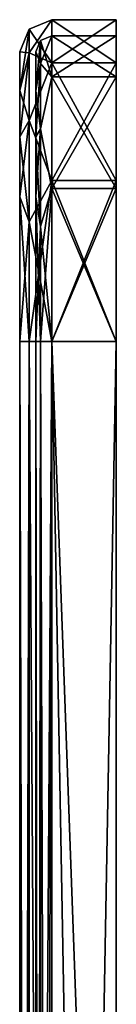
# Model space of a CAD drawing. Header units: millimetres. Extents: x -83 to 0, y -130 to 130.
# Tile 84 of 84: x -6 to 0, y 69 to 130. Entities that reach past the tile are written whole.
import ezdxf

# ---------------------------------------------------------------- set-up
doc = ezdxf.new("R2010")
doc.units = ezdxf.units.MM
doc.header["$LTSCALE"] = 65.185185
for name, color, linetype in [('173', 7, 'CONTINUOUS'), ('174', 7, 'CONTINUOUS'), ('176', 7, 'CONTINUOUS'), ('177', 7, 'CONTINUOUS'), ('178', 7, 'CONTINUOUS'), ('180', 7, 'CONTINUOUS'), ('181', 7, 'CONTINUOUS'), ('182', 7, 'CONTINUOUS'), ('183', 7, 'CONTINUOUS'), ('186', 7, 'CONTINUOUS'), ('187', 7, 'CONTINUOUS'), ('190', 7, 'CONTINUOUS'), ('191', 7, 'CONTINUOUS'), ('226', 7, 'CONTINUOUS'), ('227', 7, 'CONTINUOUS'), ('228', 7, 'CONTINUOUS'), ('232', 7, 'CONTINUOUS'), ('233', 7, 'CONTINUOUS'), ('234', 7, 'CONTINUOUS'), ('235', 7, 'CONTINUOUS'), ('236', 7, 'CONTINUOUS'), ('237', 7, 'CONTINUOUS'), ('238', 7, 'CONTINUOUS')]:
    doc.layers.add(name, color=color, linetype=linetype)

msp = doc.modelspace()

# ---------------------------------------------------------------- linework, layer by layer
at = {"layer": '173', "linetype": 'CONTINUOUS'}
for points in [[(0, 129, 30), (-4, 129, 30), (-4, 129, -30), (0, 129, 30)], [(0, 129, -30), (0, 129, 30), (-4, 129, -30), (0, 129, -30)]]:
    msp.add_3dface(points, dxfattribs=at)
at = {"layer": '174', "linetype": 'CONTINUOUS'}
for points in [[(0, 110, -49), (-4, 110, -49), (-4, -110, -49), (0, 110, -49)], [(0, 0, -49), (0, 110, -49), (-4, -110, -49), (0, 0, -49)]]:
    msp.add_3dface(points, dxfattribs=at)
at = {"layer": '176', "linetype": 'CONTINUOUS'}
for points in [[(0, -110, 49), (-4, -110, 49), (-4, 110, 49), (0, -110, 49)], [(0, 0, 49), (0, -110, 49), (-4, 110, 49), (0, 0, 49)], [(0, 110, 49), (0, 0, 49), (-4, 110, 49), (0, 110, 49)]]:
    msp.add_3dface(points, dxfattribs=at)
at = {"layer": '177', "linetype": 'CONTINUOUS'}
for points in [[(-4, 130, -30), (-4, 130, 30), (0, 130, -30), (-4, 130, -30)], [(0, 130, -30), (-4, 130, 30), (0, 130, 30), (0, 130, -30)]]:
    msp.add_3dface(points, dxfattribs=at)
at = {"layer": '178', "linetype": 'CONTINUOUS'}
for points in [[(-4, -110, -50), (-4, 110, -50), (0, -110, -50), (-4, -110, -50)], [(0, -110, -50), (-4, 110, -50), (0, 0, -50), (0, -110, -50)], [(0, 0, -50), (-4, 110, -50), (0, 110, -50), (0, 0, -50)]]:
    msp.add_3dface(points, dxfattribs=at)
at = {"layer": '180', "linetype": 'CONTINUOUS'}
for points in [[(-4, 110, 50), (-4, -110, 50), (0, 110, 50), (-4, 110, 50)], [(0, 110, 50), (-4, -110, 50), (0, 0, 50), (0, 110, 50)]]:
    msp.add_3dface(points, dxfattribs=at)
at = {"layer": '181', "linetype": 'CONTINUOUS'}
for points in [[(0, 129, 30), (0, 129, -30), (0, 130, -30), (0, 129, 30)], [(0, 129, 30), (0, 130, -30), (0, 130, 30), (0, 129, 30)], [(0, 129, 30), (0, 130, 30), (0, 127.32, 40), (0, 129, 30)], [(0, 130, -30), (0, 129, -30), (0, 127.32, -40), (0, 130, -30)], [(0, 129, 30), (0, 127.32, 40), (0, 126.454, 39.5), (0, 129, 30)], [(0, 127.32, -40), (0, 129, -30), (0, 126.454, -39.5), (0, 127.32, -40)], [(0, 127.32, 40), (0, 120, 47.32), (0, 126.454, 39.5), (0, 127.32, 40)], [(0, 120, -47.32), (0, 127.32, -40), (0, 126.454, -39.5), (0, 120, -47.32)], [(0, 126.454, 39.5), (0, 120, 47.32), (0, 119.5, 46.454), (0, 126.454, 39.5)], [(0, 119.5, -46.454), (0, 120, -47.32), (0, 126.454, -39.5), (0, 119.5, -46.454)], [(0, 110, -49), (0, 110, -50), (0, 120, -47.32), (0, 110, -49)], [(0, 110, -49), (0, 120, -47.32), (0, 119.5, -46.454), (0, 110, -49)], [(0, 120, 47.32), (0, 110, 50), (0, 119.5, 46.454), (0, 120, 47.32)], [(0, 110, 50), (0, 110, 49), (0, 119.5, 46.454), (0, 110, 50)], [(0, 110, -49), (0, 0, -49), (0, 110, -50), (0, 110, -49)], [(0, 0, -49), (0, 0, -50), (0, 110, -50), (0, 0, -49)], [(0, 0, 49), (0, 110, 49), (0, 0, 50), (0, 0, 49)], [(0, 110, 49), (0, 110, 50), (0, 0, 50), (0, 110, 49)]]:
    msp.add_3dface(points, dxfattribs=at)
at = {"layer": '182', "linetype": 'CONTINUOUS'}
for points in [[(-5, 128, 30), (-5, 125.593, 38.993), (-5, 128, -30), (-5, 128, 30)], [(-5, 128, -30), (-5, 125.593, 38.993), (-5, 125.593, -38.993), (-5, 128, -30)], [(-5, 125.593, 38.993), (-5, 122.728, 42.728), (-5, 125.593, -38.993), (-5, 125.593, 38.993)], [(-5, 125.593, -38.993), (-5, 122.728, 42.728), (-5, 122.728, -42.728), (-5, 125.593, -38.993)], [(-5, 122.728, 42.728), (-5, 118.993, 45.593), (-5, 122.728, -42.728), (-5, 122.728, 42.728)], [(-5, 122.728, -42.728), (-5, 118.993, 45.593), (-5, 118.993, -45.593), (-5, 122.728, -42.728)], [(-5, 118.993, 45.593), (-5, 110, 48), (-5, 118.993, -45.593), (-5, 118.993, 45.593)], [(-5, 118.993, -45.593), (-5, 110, 48), (-5, 110, -48), (-5, 118.993, -45.593)], [(-5, -110, -48), (-5, 110, -48), (-5, -39, -27.482), (-5, -110, -48)], [(-5, 110, 48), (-5, -110, 48), (-5, 41, 27.482), (-5, 110, 48)], [(-5, 110, -48), (-5, 110, 48), (-5, 63.981, 13.46), (-5, 110, -48)], [(-5, 63.981, 13.46), (-5, 110, 48), (-5, 54.324, 23.475), (-5, 63.981, 13.46)], [(-5, 54.324, 23.475), (-5, 110, 48), (-5, 41, 27.482), (-5, 54.324, 23.475)], [(-5, 27.422, -24.455), (-5, 110, -48), (-5, 41, -27.482), (-5, 27.422, -24.455)], [(-5, 110, -48), (-5, 27.422, -24.455), (-5, -16.019, -13.46), (-5, 110, -48)], [(-5, 41, -27.482), (-5, 110, -48), (-5, 54.324, -23.475), (-5, 41, -27.482)], [(-5, 54.324, -23.475), (-5, 110, -48), (-5, 63.981, -13.46), (-5, 54.324, -23.475)], [(-5, 63.981, -13.46), (-5, 110, -48), (-5, 67.5), (-5, 63.981, -13.46)], [(-5, 67.5), (-5, 110, -48), (-5, 63.981, 13.46), (-5, 67.5)], [(-5, -39, -27.482), (-5, 110, -48), (-5, -25.676, -23.475), (-5, -39, -27.482)], [(-5, -25.676, -23.475), (-5, 110, -48), (-5, -16.019, -13.46), (-5, -25.676, -23.475)]]:
    msp.add_3dface(points, dxfattribs=at)
at = {"layer": '183', "linetype": 'CONTINUOUS'}
for points in [[(-6, 128, 30), (-6, 128, -30), (-6, 125.592, -38.993), (-6, 128, 30)], [(-6, 125.592, 38.993), (-6, 128, 30), (-6, 125.592, -38.993), (-6, 125.592, 38.993)], [(-6, 122.728, 42.728), (-6, 125.592, 38.993), (-6, 122.728, -42.728), (-6, 122.728, 42.728)], [(-6, 122.728, -42.728), (-6, 125.592, 38.993), (-6, 125.592, -38.993), (-6, 122.728, -42.728)], [(-6, 118.993, 45.592), (-6, 122.728, 42.728), (-6, 118.993, -45.592), (-6, 118.993, 45.592)], [(-6, 118.993, -45.592), (-6, 122.728, 42.728), (-6, 122.728, -42.728), (-6, 118.993, -45.592)], [(-6, 110, 48), (-6, 118.993, 45.592), (-6, 110, -48), (-6, 110, 48)], [(-6, 110, -48), (-6, 118.993, 45.592), (-6, 118.993, -45.592), (-6, 110, -48)], [(-6, 40, -20.5), (-6, 50.25, -17.753), (-6, 110, -48), (-6, 40, -20.5)], [(-6, -110, -48), (-6, 40, -20.5), (-6, 110, -48), (-6, -110, -48)], [(-6, 50.25, -17.753), (-6, 57.753, -10.25), (-6, 110, -48), (-6, 50.25, -17.753)], [(-6, 57.753, -10.25), (-6, 60.5), (-6, 110, 48), (-6, 57.753, -10.25)], [(-6, 57.753, -10.25), (-6, 110, 48), (-6, 110, -48), (-6, 57.753, -10.25)], [(-6, 60.5), (-6, 57.753, 10.25), (-6, 110, 48), (-6, 60.5)], [(-6, 57.753, 10.25), (-6, 50.25, 17.753), (-6, 110, 48), (-6, 57.753, 10.25)], [(-6, 50.25, 17.753), (-6, 40, 20.5), (-6, 110, 48), (-6, 50.25, 17.753)], [(-6, 40, 20.5), (-6, 29.75, 17.753), (-6, 110, 48), (-6, 40, 20.5)], [(-6, 29.75, 17.753), (-6, -19.5), (-6, 110, 48), (-6, 29.75, 17.753)], [(-6, -19.5), (-6, -22.247, 10.25), (-6, 110, 48), (-6, -19.5)], [(-6, -22.247, 10.25), (-6, -29.75, 17.753), (-6, 110, 48), (-6, -22.247, 10.25)], [(-6, -29.75, 17.753), (-6, -40, 20.5), (-6, 110, 48), (-6, -29.75, 17.753)], [(-6, 110, 48), (-6, -40, 20.5), (-6, -110, 48), (-6, 110, 48)]]:
    msp.add_3dface(points, dxfattribs=at)
at = {"layer": '186', "linetype": 'CONTINUOUS'}
for points in [[(-4, 129, 30), (0, 129, 30), (0, 126.454, 39.5), (-4, 129, 30)], [(-4, 129, 30), (0, 126.454, 39.5), (-4, 126.454, 39.5), (-4, 129, 30)], [(0, 126.454, 39.5), (0, 119.5, 46.454), (-4, 126.454, 39.5), (0, 126.454, 39.5)], [(-4, 126.454, 39.5), (0, 119.5, 46.454), (-4, 119.5, 46.454), (-4, 126.454, 39.5)], [(0, 110, 49), (-4, 110, 49), (-4, 119.5, 46.454), (0, 110, 49)], [(0, 119.5, 46.454), (0, 110, 49), (-4, 119.5, 46.454), (0, 119.5, 46.454)]]:
    msp.add_3dface(points, dxfattribs=at)
at = {"layer": '187', "linetype": 'CONTINUOUS'}
for points in [[(0, 129, -30), (-4, 129, -30), (-4, 126.454, -39.5), (0, 129, -30)], [(0, 126.454, -39.5), (0, 129, -30), (-4, 126.454, -39.5), (0, 126.454, -39.5)], [(0, 119.5, -46.454), (0, 126.454, -39.5), (-4, 119.5, -46.454), (0, 119.5, -46.454)], [(-4, 119.5, -46.454), (0, 126.454, -39.5), (-4, 126.454, -39.5), (-4, 119.5, -46.454)], [(-4, 110, -49), (0, 110, -49), (0, 119.5, -46.454), (-4, 110, -49)], [(-4, 110, -49), (0, 119.5, -46.454), (-4, 119.5, -46.454), (-4, 110, -49)]]:
    msp.add_3dface(points, dxfattribs=at)
at = {"layer": '190', "linetype": 'CONTINUOUS'}
for points in [[(0, 130, 30), (-4, 130, 30), (-4, 127.321, 40), (0, 130, 30)], [(0, 127.32, 40), (0, 130, 30), (-4, 127.321, 40), (0, 127.32, 40)], [(-4, 120, 47.321), (0, 127.32, 40), (-4, 127.321, 40), (-4, 120, 47.321)], [(0, 120, 47.32), (0, 127.32, 40), (-4, 120, 47.321), (0, 120, 47.32)], [(-4, 110, 50), (0, 110, 50), (0, 120, 47.32), (-4, 110, 50)], [(-4, 110, 50), (0, 120, 47.32), (-4, 120, 47.321), (-4, 110, 50)]]:
    msp.add_3dface(points, dxfattribs=at)
at = {"layer": '191', "linetype": 'CONTINUOUS'}
for points in [[(-4, 130, -30), (0, 130, -30), (0, 127.32, -40), (-4, 130, -30)], [(-4, 130, -30), (0, 127.32, -40), (-4, 127.321, -40), (-4, 130, -30)], [(0, 127.32, -40), (0, 120, -47.32), (-4, 127.321, -40), (0, 127.32, -40)], [(-4, 127.321, -40), (0, 120, -47.32), (-4, 120, -47.321), (-4, 127.321, -40)], [(0, 110, -50), (-4, 110, -50), (-4, 120, -47.321), (0, 110, -50)], [(0, 120, -47.32), (0, 110, -50), (-4, 120, -47.321), (0, 120, -47.32)]]:
    msp.add_3dface(points, dxfattribs=at)
at = {"layer": '226', "linetype": 'CONTINUOUS'}
for points in [[(-4, 130, 30), (-4, 130, -30), (-5.414, 129.414, -30), (-4, 130, 30)], [(-4, 130, 30), (-5.414, 129.414, -30), (-5.414, 129.414, 30), (-4, 130, 30)], [(-6, 128, -30), (-6, 128, 30), (-5.414, 129.414, 30), (-6, 128, -30)], [(-5.414, 129.414, -30), (-6, 128, -30), (-5.414, 129.414, 30), (-5.414, 129.414, -30)]]:
    msp.add_3dface(points, dxfattribs=at)
at = {"layer": '227', "linetype": 'CONTINUOUS'}
for points in [[(-4, 127.321, 40), (-4, 130, 30), (-5.414, 127.936, 37.429), (-4, 127.321, 40)], [(-4, 130, 30), (-5.414, 129.414, 30), (-5.414, 127.936, 37.429), (-4, 130, 30)], [(-6, 128, 30), (-6, 125.592, 38.993), (-5.414, 129.414, 30), (-6, 128, 30)], [(-5.414, 129.414, 30), (-6, 125.592, 38.993), (-5.414, 127.936, 37.429), (-5.414, 129.414, 30)], [(-6, 125.592, 38.993), (-6, 122.728, 42.728), (-5.414, 127.936, 37.429), (-6, 125.592, 38.993)], [(-5.414, 127.936, 37.429), (-6, 122.728, 42.728), (-5.414, 123.728, 43.728), (-5.414, 127.936, 37.429)], [(-4, 127.321, 40), (-5.414, 127.936, 37.429), (-5.414, 123.728, 43.728), (-4, 127.321, 40)], [(-4, 120, 47.321), (-4, 127.321, 40), (-5.414, 123.728, 43.728), (-4, 120, 47.321)], [(-6, 122.728, 42.728), (-6, 118.993, 45.592), (-5.414, 123.728, 43.728), (-6, 122.728, 42.728)], [(-5.414, 123.728, 43.728), (-6, 118.993, 45.592), (-5.414, 117.429, 47.936), (-5.414, 123.728, 43.728)], [(-4, 120, 47.321), (-5.414, 123.728, 43.728), (-5.414, 117.429, 47.936), (-4, 120, 47.321)], [(-4, 110, 50), (-4, 120, 47.321), (-5.414, 110, 49.414), (-4, 110, 50)], [(-4, 120, 47.321), (-5.414, 117.429, 47.936), (-5.414, 110, 49.414), (-4, 120, 47.321)], [(-6, 118.993, 45.592), (-6, 110, 48), (-5.414, 117.429, 47.936), (-6, 118.993, 45.592)], [(-5.414, 117.429, 47.936), (-6, 110, 48), (-5.414, 110, 49.414), (-5.414, 117.429, 47.936)]]:
    msp.add_3dface(points, dxfattribs=at)
at = {"layer": '228', "linetype": 'CONTINUOUS'}
for points in [[(-6, 110, 48), (-6, -110, 48), (-5.414, -110, 49.414), (-6, 110, 48)], [(-5.414, 110, 49.414), (-6, 110, 48), (-5.414, -110, 49.414), (-5.414, 110, 49.414)], [(-4, -110, 50), (-4, 110, 50), (-5.414, 110, 49.414), (-4, -110, 50)], [(-4, -110, 50), (-5.414, 110, 49.414), (-5.414, -110, 49.414), (-4, -110, 50)]]:
    msp.add_3dface(points, dxfattribs=at)
at = {"layer": '232', "linetype": 'CONTINUOUS'}
for points in [[(-6, -110, -48), (-6, 110, -48), (-5.414, 110, -49.414), (-6, -110, -48)], [(-5.414, -110, -49.414), (-6, -110, -48), (-5.414, 110, -49.414), (-5.414, -110, -49.414)], [(-4, 110, -50), (-4, -110, -50), (-5.414, -110, -49.414), (-4, 110, -50)], [(-4, 110, -50), (-5.414, -110, -49.414), (-5.414, 110, -49.414), (-4, 110, -50)]]:
    msp.add_3dface(points, dxfattribs=at)
at = {"layer": '233', "linetype": 'CONTINUOUS'}
for points in [[(-4, 130, -30), (-4, 127.321, -40), (-5.414, 129.414, -30), (-4, 130, -30)], [(-6, 128, -30), (-5.414, 129.414, -30), (-5.414, 127.936, -37.429), (-6, 128, -30)], [(-5.414, 129.414, -30), (-4, 127.321, -40), (-5.414, 127.936, -37.429), (-5.414, 129.414, -30)], [(-6, 125.592, -38.993), (-6, 128, -30), (-5.414, 127.936, -37.429), (-6, 125.592, -38.993)], [(-5.414, 123.728, -43.728), (-6, 125.592, -38.993), (-5.414, 127.936, -37.429), (-5.414, 123.728, -43.728)], [(-4, 127.321, -40), (-5.414, 123.728, -43.728), (-5.414, 127.936, -37.429), (-4, 127.321, -40)], [(-4, 127.321, -40), (-4, 120, -47.321), (-5.414, 123.728, -43.728), (-4, 127.321, -40)], [(-6, 122.728, -42.728), (-6, 125.592, -38.993), (-5.414, 123.728, -43.728), (-6, 122.728, -42.728)], [(-5.414, 117.429, -47.936), (-6, 122.728, -42.728), (-5.414, 123.728, -43.728), (-5.414, 117.429, -47.936)], [(-4, 120, -47.321), (-5.414, 117.429, -47.936), (-5.414, 123.728, -43.728), (-4, 120, -47.321)], [(-6, 118.993, -45.592), (-6, 122.728, -42.728), (-5.414, 117.429, -47.936), (-6, 118.993, -45.592)], [(-4, 120, -47.321), (-4, 110, -50), (-5.414, 117.429, -47.936), (-4, 120, -47.321)], [(-6, 110, -48), (-6, 118.993, -45.592), (-5.414, 110, -49.414), (-6, 110, -48)], [(-5.414, 110, -49.414), (-6, 118.993, -45.592), (-5.414, 117.429, -47.936), (-5.414, 110, -49.414)], [(-4, 110, -50), (-5.414, 110, -49.414), (-5.414, 117.429, -47.936), (-4, 110, -50)]]:
    msp.add_3dface(points, dxfattribs=at)
at = {"layer": '234', "linetype": 'CONTINUOUS'}
for points in [[(-5, 110, -48), (-5, -110, -48), (-4.707, -110, -48.707), (-5, 110, -48)], [(-4.707, 110, -48.707), (-5, 110, -48), (-4.707, -110, -48.707), (-4.707, 110, -48.707)], [(-4, -110, -49), (-4, 110, -49), (-4.707, 110, -48.707), (-4, -110, -49)], [(-4, -110, -49), (-4.707, 110, -48.707), (-4.707, -110, -48.707), (-4, -110, -49)]]:
    msp.add_3dface(points, dxfattribs=at)
at = {"layer": '235', "linetype": 'CONTINUOUS'}
for points in [[(-5, 128, -30), (-5, 125.593, -38.993), (-4.707, 128.707, -30), (-5, 128, -30)], [(-4.707, 128.707, -30), (-5, 125.593, -38.993), (-4.707, 127.283, -37.159), (-4.707, 128.707, -30)], [(-4, 126.454, -39.5), (-4, 129, -30), (-4.707, 127.283, -37.159), (-4, 126.454, -39.5)], [(-4, 129, -30), (-4.707, 128.707, -30), (-4.707, 127.283, -37.159), (-4, 129, -30)], [(-5, 125.593, -38.993), (-5, 122.728, -42.728), (-4.707, 127.283, -37.159), (-5, 125.593, -38.993)], [(-4.707, 127.283, -37.159), (-5, 122.728, -42.728), (-4.707, 123.228, -43.228), (-4.707, 127.283, -37.159)], [(-4, 126.454, -39.5), (-4.707, 127.283, -37.159), (-4.707, 123.228, -43.228), (-4, 126.454, -39.5)], [(-4, 119.5, -46.454), (-4, 126.454, -39.5), (-4.707, 123.228, -43.228), (-4, 119.5, -46.454)], [(-5, 122.728, -42.728), (-5, 118.993, -45.593), (-4.707, 123.228, -43.228), (-5, 122.728, -42.728)], [(-4.707, 123.228, -43.228), (-5, 118.993, -45.593), (-4.707, 117.159, -47.283), (-4.707, 123.228, -43.228)], [(-4, 119.5, -46.454), (-4.707, 123.228, -43.228), (-4.707, 117.159, -47.283), (-4, 119.5, -46.454)], [(-4, 110, -49), (-4, 119.5, -46.454), (-4.707, 110, -48.707), (-4, 110, -49)], [(-4.707, 110, -48.707), (-4, 119.5, -46.454), (-4.707, 117.159, -47.283), (-4.707, 110, -48.707)], [(-5, 118.993, -45.593), (-5, 110, -48), (-4.707, 117.159, -47.283), (-5, 118.993, -45.593)], [(-5, 110, -48), (-4.707, 110, -48.707), (-4.707, 117.159, -47.283), (-5, 110, -48)]]:
    msp.add_3dface(points, dxfattribs=at)
at = {"layer": '236', "linetype": 'CONTINUOUS'}
for points in [[(-5, 128, 30), (-5, 128, -30), (-4.707, 128.707, -30), (-5, 128, 30)], [(-5, 128, 30), (-4.707, 128.707, -30), (-4.707, 128.707, 30), (-5, 128, 30)], [(-4, 129, -30), (-4, 129, 30), (-4.707, 128.707, 30), (-4, 129, -30)], [(-4.707, 128.707, -30), (-4, 129, -30), (-4.707, 128.707, 30), (-4.707, 128.707, -30)]]:
    msp.add_3dface(points, dxfattribs=at)
at = {"layer": '237', "linetype": 'CONTINUOUS'}
for points in [[(-5, 128, 30), (-4.707, 128.707, 30), (-4.707, 127.283, 37.159), (-5, 128, 30)], [(-4, 129, 30), (-4, 126.454, 39.5), (-4.707, 128.707, 30), (-4, 129, 30)], [(-4.707, 128.707, 30), (-4, 126.454, 39.5), (-4.707, 127.283, 37.159), (-4.707, 128.707, 30)], [(-5, 125.593, 38.993), (-5, 128, 30), (-4.707, 127.283, 37.159), (-5, 125.593, 38.993)], [(-4.707, 123.228, 43.228), (-5, 125.593, 38.993), (-4.707, 127.283, 37.159), (-4.707, 123.228, 43.228)], [(-4, 126.454, 39.5), (-4.707, 123.228, 43.228), (-4.707, 127.283, 37.159), (-4, 126.454, 39.5)], [(-4, 126.454, 39.5), (-4, 119.5, 46.454), (-4.707, 123.228, 43.228), (-4, 126.454, 39.5)], [(-5, 122.728, 42.728), (-5, 125.593, 38.993), (-4.707, 123.228, 43.228), (-5, 122.728, 42.728)], [(-4.707, 117.159, 47.283), (-5, 122.728, 42.728), (-4.707, 123.228, 43.228), (-4.707, 117.159, 47.283)], [(-4, 119.5, 46.454), (-4.707, 117.159, 47.283), (-4.707, 123.228, 43.228), (-4, 119.5, 46.454)], [(-5, 118.993, 45.593), (-5, 122.728, 42.728), (-4.707, 117.159, 47.283), (-5, 118.993, 45.593)], [(-4, 119.5, 46.454), (-4, 110, 49), (-4.707, 117.159, 47.283), (-4, 119.5, 46.454)], [(-5, 110, 48), (-5, 118.993, 45.593), (-4.707, 110, 48.707), (-5, 110, 48)], [(-4.707, 110, 48.707), (-5, 118.993, 45.593), (-4.707, 117.159, 47.283), (-4.707, 110, 48.707)], [(-4, 110, 49), (-4.707, 110, 48.707), (-4.707, 117.159, 47.283), (-4, 110, 49)]]:
    msp.add_3dface(points, dxfattribs=at)
at = {"layer": '238', "linetype": 'CONTINUOUS'}
for points in [[(-5, -110, 48), (-5, 110, 48), (-4.707, 110, 48.707), (-5, -110, 48)], [(-5, -110, 48), (-4.707, 110, 48.707), (-4.707, -110, 48.707), (-5, -110, 48)], [(-4, 110, 49), (-4, -110, 49), (-4.707, -110, 48.707), (-4, 110, 49)], [(-4.707, 110, 48.707), (-4, 110, 49), (-4.707, -110, 48.707), (-4.707, 110, 48.707)]]:
    msp.add_3dface(points, dxfattribs=at)

doc.saveas('drawing.dxf')
